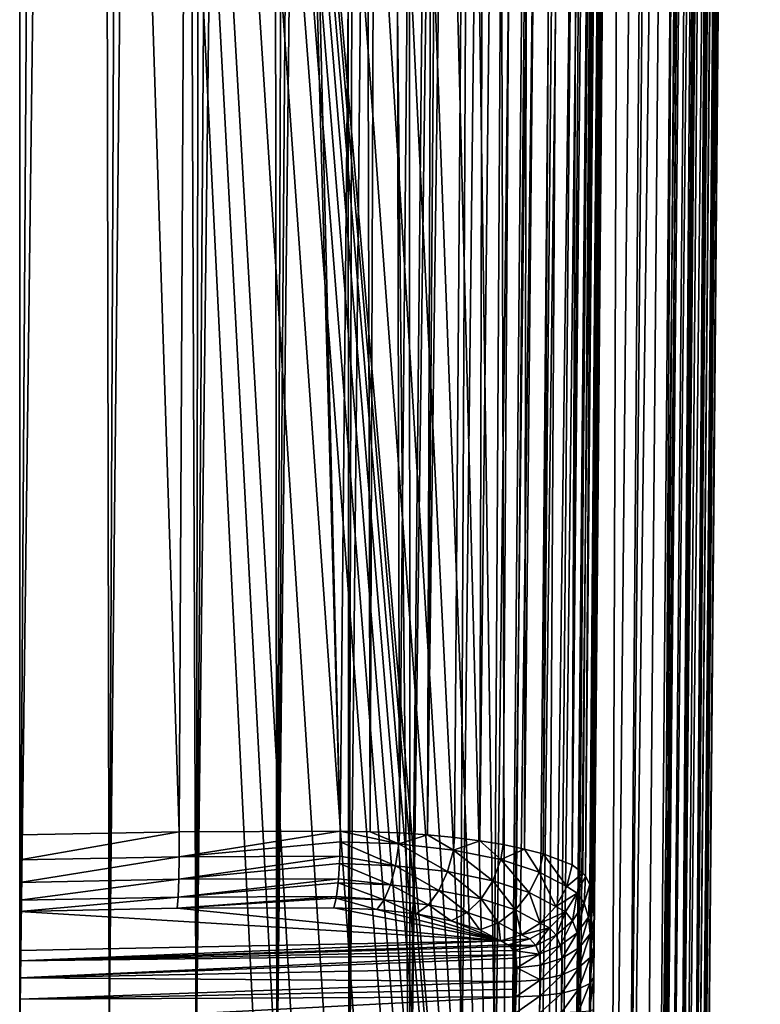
# Model space of a CAD drawing. Header units: metres. Extents: x -90 to 90, y -173 to 74.
# Tile 28 of 256: x 0 to 18, y -139 to -115. Entities that reach past the tile are written whole.
import ezdxf

# ---------------------------------------------------------------- set-up
doc = ezdxf.new("R2010")
doc.units = ezdxf.units.M
doc.layers.add('solid_509418', color=7, linetype='CONTINUOUS')
doc.layers.add('solid_509418_01', color=7, linetype='CONTINUOUS')

msp = doc.modelspace()

# ---------------------------------------------------------------- linework, layer by layer
at = {"layer": 'solid_509418'}
for points in [[(13.523117, -16.790075, -39.150002), (9.89099, -18.58441, -39.150002), (-15.525159, -163.074173, -39.150002)], [(9.89099, -18.58441, -39.150002), (6.028381, -19.804836, -39.150002), (-15.525159, -163.074173, -39.150002)], [(6.028381, -19.804836, -39.150002), (2.025468, -20.421919, -39.150002), (-15.525159, -163.074173, -39.150002)], [(2.025468, -20.421919, -39.150002), (-2.025468, -20.421919, -39.150002), (-15.525159, -163.074173, -39.150002)], [(-1.8172, -21.213736, -41.599697), (0.000091, -21.295607, -41.552128), (-12.179281, -162.857254, -41.903378)], [(0.000091, -21.295607, -41.552128), (0, -168.099869, -41.585648), (-12.179281, -162.857254, -41.903378)], [(0.000013, -135.829712, -56.149208), (3.98191, -135.127014, -56.147106), (0, -135.202576, -56.25)], [(3.956503, -136.759415, -55.302685), (0.000002, -136.836716, -55.403927), (0, -137.115891, -54.83477)], [(12.01118, -137.854309, -51.343758), (3.930108, -137.038971, -54.734364), (0, -137.115891, -54.83477)], [(0, -138.090698, -51.646324), (12.01118, -137.854309, -51.343758), (0, -137.115891, -54.83477)]]:
    msp.add_3dface(points, dxfattribs=at)
at = {"layer": 'solid_509418_01'}
for points in [[(0, 14.5, -59.150002), (0.984989, 14.455769, -59.143936), (0, -140.152451, -59.150002)], [(0.984989, 14.455769, -59.143936), (1.950131, 14.326959, -59.126228), (0, -140.152451, -59.150002)], [(1.950131, 14.326959, -59.126228), (2.237857, -140.357239, -59.118694), (0, -140.152451, -59.150002)], [(1.950131, 14.326959, -59.126228), (2.898601, 14.112383, -59.097469), (2.237857, -140.357239, -59.118694)], [(2.898601, 14.112383, -59.097469), (3.809277, 13.819246, -59.059258), (2.237857, -140.357239, -59.118694)], [(3.809277, 13.819246, -59.059258), (4.406179, -140.967072, -59.028568), (2.237857, -140.357239, -59.118694)], [(3.809277, 13.819246, -59.059258), (4.67843, 13.448991, -59.013084), (4.406179, -140.967072, -59.028568)], [(4.67843, 13.448991, -59.013084), (5.491378, 13.011854, -58.961308), (4.406179, -140.967072, -59.028568)], [(5.491378, 13.011854, -58.961308), (6.247511, 12.508957, -58.905682), (4.406179, -140.967072, -59.028568)], [(6.247511, 12.508957, -58.905682), (6.424395, -141.961182, -58.891628), (4.406179, -140.967072, -59.028568)], [(6.247511, 12.508957, -58.905682), (6.943729, 11.944102, -58.848083), (6.424395, -141.961182, -58.891628)], [(6.943729, 11.944102, -58.848083), (7.573709, 11.322844, -58.790688), (6.424395, -141.961182, -58.891628)], [(7.573709, 11.322844, -58.790688), (8.131885, 10.649556, -58.73563), (6.424395, -141.961182, -58.891628)], [(8.131885, 10.649556, -58.73563), (8.225533, -143.306961, -58.726006), (6.424395, -141.961182, -58.891628)], [(8.131885, 10.649556, -58.73563), (8.611305, 9.933672, -58.685184), (8.225533, -143.306961, -58.726006)], [(8.611305, 9.933672, -58.685184), (8.970104, -68.652473, -58.645515), (8.225533, -143.306961, -58.726006)], [(8.970104, -68.652473, -58.645515), (9.713916, 5.925825, -58.55806), (9.744606, -144.948944, -58.446838)], [(9.744606, -144.948944, -58.446838), (9.713916, 5.925825, -58.55806), (11.23959, 5.91218, -58.249363)], [(9.744606, -144.948944, -58.446838), (11.23959, 5.91218, -58.249363), (11.728052, 5.907754, -58.096577)], [(10.979383, -146.920105, -58.026569), (9.744606, -144.948944, -58.446838), (11.728052, 5.907754, -58.096577)], [(10.979383, -146.920105, -58.026569), (11.728052, 5.907754, -58.096577), (12.7117, 5.898749, -57.701679)], [(11.805278, -149.064499, -57.633045), (10.979383, -146.920105, -58.026569), (12.7117, 5.898749, -57.701679)], [(11.805278, -149.064499, -57.633045), (12.7117, 5.898749, -57.701679), (13.604338, 5.890456, -57.230957)], [(12.208482, -151.31842, -57.399223), (11.805278, -149.064499, -57.633045), (13.604338, 5.890456, -57.230957)], [(12.208482, -151.31842, -57.399223), (13.604338, 5.890456, -57.230957), (14.07989, 5.885985, -56.930222)], [(12.208482, -151.31842, -57.399223), (14.07989, 5.885985, -56.930222), (13.100452, -163.044846, -56.739647)], [(14.07989, 5.885985, -56.930222), (15.262654, 5.874669, -55.998158), (13.100452, -163.044846, -56.739647)], [(15.262654, 5.874669, -55.998158), (13.702352, -163.051712, -56.240799), (13.100452, -163.044846, -56.739647)], [(15.262654, 5.874669, -55.998158), (15.310402, 5.874205, -55.954029), (13.702352, -163.051712, -56.240799)], [(15.310402, 5.874205, -55.954029), (14.743927, -163.060379, -55.154385), (13.702352, -163.051712, -56.240799)], [(15.310402, 5.874205, -55.954029), (16.372875, 5.863698, -54.797184), (14.743927, -163.060379, -55.154385)], [(16.372875, 5.863698, -54.797184), (15.108577, -163.065353, -54.683773), (14.743927, -163.060379, -55.154385)], [(16.372875, 5.863698, -54.797184), (16.632189, 5.861065, -54.450817), (15.108577, -163.065353, -54.683773)], [(16.632189, 5.861065, -54.450817), (17.241098, 5.854723, -53.488232), (15.108577, -163.065353, -54.683773)], [(17.241098, 5.854723, -53.488232), (15.842864, -163.072327, -53.513393), (15.108577, -163.065353, -54.683773)], [(17.241098, 5.854723, -53.488232), (17.654461, 5.850226, -52.65501), (15.842864, -163.072327, -53.513393)], [(17.654461, 5.850226, -52.65501), (16.158733, -163.076126, -52.868156), (15.842864, -163.072327, -53.513393)], [(17.654461, 5.850226, -52.65501), (17.893648, 5.847503, -52.059464), (16.158733, -163.076126, -52.868156)], [(17.893648, 5.847503, -52.059464), (16.531191, -163.081726, -51.900558), (16.158733, -163.076126, -52.868156)], [(17.893648, 5.847503, -52.059464), (18.285818, 5.842616, -50.687416), (16.531191, -163.081726, -51.900558)], [(18.285818, 5.842616, -50.687416), (16.807076, -163.083542, -50.873444), (16.531191, -163.081726, -51.900558)], [(18.285818, 5.842616, -50.687416), (18.314426, 5.842216, -50.546135), (16.807076, -163.083542, -50.873444)], [(18.314426, 5.842216, -50.546135), (16.906757, -163.086304, -50.330494), (16.807076, -163.083542, -50.873444)], [(18.314426, 5.842216, -50.546135), (18.493048, 5.838991, -48.985577), (16.906757, -163.086304, -50.330494)], [(18.493048, 5.838991, -48.985577), (18.499296, 5.838559, -48.632053), (16.906757, -163.086304, -50.330494)], [(18.499296, 5.838559, -48.632053), (17.762625, -78.575546, -48.718208), (16.906757, -163.086304, -50.330494)], [(17.025103, -163.087265, -40.650002), (17.762625, -78.575546, -48.718208), (18.499296, 5.838559, -48.632053)], [(17.025103, -163.087265, -40.650002), (18.499296, 5.838559, -48.632053), (18.499296, 5.838559, -40.650002)], [(18.482216, 4.496449, -40.52322), (17.025103, -163.087265, -40.650002), (18.499296, 5.838559, -40.650002)], [(18.482216, 4.496449, -40.52322), (18.455626, 3.206256, -40.40168), (17.025103, -163.087265, -40.650002)], [(18.455626, 3.206256, -40.40168), (18.444931, 2.790838, -40.36272), (17.025103, -163.087265, -40.650002)], [(18.444931, 2.790838, -40.36272), (18.419622, 1.93673, -40.282879), (17.025103, -163.087265, -40.650002)], [(18.419622, 1.93673, -40.282879), (16.952126, -163.086624, -40.18782), (17.025103, -163.087265, -40.650002)], [(18.419622, 1.93673, -40.282879), (18.373222, 0.655576, -40.164223), (16.952126, -163.086624, -40.18782)], [(18.373222, 0.655576, -40.164223), (18.334635, -0.239975, -40.082218), (16.952126, -163.086624, -40.18782)], [(18.334635, -0.239975, -40.082218), (18.315598, -0.642867, -40.045658), (16.952126, -163.086624, -40.18782)], [(18.315598, -0.642867, -40.045658), (18.248158, -1.919632, -39.931229), (16.952126, -163.086624, -40.18782)], [(18.248158, -1.919632, -39.931229), (18.17218, -3.157197, -39.822956), (16.952126, -163.086624, -40.18782)], [(18.17218, -3.157197, -39.822956), (18.167789, -3.223787, -39.817219), (16.952126, -163.086624, -40.18782)], [(18.167789, -3.223787, -39.817219), (16.739193, -163.084778, -39.769085), (16.952126, -163.086624, -40.18782)], [(18.167789, -3.223787, -39.817219), (18.088278, -4.353554, -39.721313), (16.739193, -163.084778, -39.769085)], [(18.088278, -4.353554, -39.721313), (17.992371, -5.564013, -39.622272), (16.739193, -163.084778, -39.769085)], [(17.992371, -5.564013, -39.622272), (17.943262, -6.131329, -39.577263), (16.739193, -163.084778, -39.769085)], [(17.943262, -6.131329, -39.577263), (17.880413, -6.816848, -39.52449), (16.739193, -163.084778, -39.769085)], [(17.880413, -6.816848, -39.52449), (16.407185, -163.081879, -39.436752), (16.739193, -163.084778, -39.769085)], [(17.880413, -6.816848, -39.52449), (17.753563, -8.080314, -39.432198), (16.407185, -163.081879, -39.436752)], [(17.753563, -8.080314, -39.432198), (17.654057, -8.979329, -39.371258), (16.407185, -163.081879, -39.436752)], [(17.654057, -8.979329, -39.371258), (17.613789, -9.32199, -39.349133), (16.407185, -163.081879, -39.436752)], [(17.613789, -9.32199, -39.349133), (17.456699, -10.569541, -39.275501), (16.407185, -163.081879, -39.436752)], [(17.456699, -10.569541, -39.275501), (15.988667, -163.078217, -39.223415), (16.407185, -163.081879, -39.436752)], [(17.456699, -10.569541, -39.275501), (17.2904, -11.747025, -39.217407), (15.988667, -163.078217, -39.223415)], [(15.398348, -11.157169, -49.512016), (14.300892, -136.66597, -49.652348), (14.326606, -136.823929, -49.398293)], [(15.398348, -11.157169, -49.512016), (15.244538, -11.369209, -50.341927), (14.300892, -136.66597, -49.652348)], [(15.398348, -11.157169, -49.512016), (14.326606, -136.823929, -49.398293), (14.349978, -137.306412, -48.773514)], [(15.398348, -11.157169, -49.512016), (14.349978, -137.306412, -48.773514), (14.901646, -74.091522, -48.713856)], [(15.244538, -11.369209, -50.341927), (14.128791, -136.23877, -50.566956), (14.237573, -136.447403, -50.072029)], [(15.244538, -11.369209, -50.341927), (15.000194, -11.568257, -51.130112), (14.128791, -136.23877, -50.566956)], [(15.244538, -11.369209, -50.341927), (14.237573, -136.447403, -50.072029), (14.300892, -136.66597, -49.652348)], [(15.000194, -11.568257, -51.130112), (13.800707, -135.957901, -51.538467), (14.065162, -136.15802, -50.797226)], [(15.000194, -11.568257, -51.130112), (14.675141, -11.754017, -51.867413), (13.800707, -135.957901, -51.538467)], [(14.675141, -11.754017, -51.867413), (14.283607, -11.920996, -52.540981), (13.800707, -135.957901, -51.538467)], [(15.000194, -11.568257, -51.130112), (14.065162, -136.15802, -50.797226), (14.128791, -136.23877, -50.566956)], [(17.2904, -11.747025, -39.217407), (17.275391, -11.847698, -39.2131), (15.988667, -163.078217, -39.223415)], [(14.283607, -11.920996, -52.540981), (13.075556, -135.680939, -52.850914), (13.800707, -135.957901, -51.538467)], [(14.283607, -11.920996, -52.540981), (13.836596, -12.069336, -53.148666), (13.075556, -135.680939, -52.850914)], [(17.275391, -11.847698, -39.2131), (17.064644, -13.152588, -39.167915), (15.988667, -163.078217, -39.223415)], [(13.836596, -12.069336, -53.148666), (12.608954, -135.559158, -53.446751), (13.075556, -135.680939, -52.850914)], [(13.836596, -12.069336, -53.148666), (12.855259, -12.305034, -54.131184), (12.608954, -135.559158, -53.446751)], [(11.796914, -12.469549, -54.852661), (10.188698, -135.205307, -55.243149), (10.859909, -135.27037, -54.895859)], [(11.796914, -12.469549, -54.852661), (11.10408, -12.542725, -55.190834), (10.188698, -135.205307, -55.243149)], [(11.796914, -12.469549, -54.852661), (10.859909, -135.27037, -54.895859), (11.491436, -135.35112, -54.47821)], [(12.855259, -12.305034, -54.131184), (11.491436, -135.35112, -54.47821), (12.077707, -135.447891, -53.992817)], [(12.855259, -12.305034, -54.131184), (11.796914, -12.469549, -54.852661), (11.491436, -135.35112, -54.47821)], [(12.855259, -12.305034, -54.131184), (12.077707, -135.447891, -53.992817), (12.608954, -135.559158, -53.446751)], [(0, -12.577244, -56.25), (0, -135.202576, -56.25), (3.98191, -135.127014, -56.147106)], [(4.611325, -12.653381, -56.111977), (0, -12.577244, -56.25), (3.98191, -135.127014, -56.147106)], [(4.611325, -12.653381, -56.111977), (3.98191, -135.127014, -56.147106), (8.006117, -135.113159, -55.833195)], [(5.008323, -12.655457, -56.087162), (4.611325, -12.653381, -56.111977), (8.006117, -135.113159, -55.833195)], [(5.008323, -12.655457, -56.087162), (8.006117, -135.113159, -55.833195), (8.59501, -73.846878, -55.769421)], [(8.753449, -135.126801, -55.714619), (9.183409, -12.631924, -55.701126), (8.59501, -73.846878, -55.769421)], [(8.753449, -135.126801, -55.714619), (9.4838, -135.157501, -55.517166), (9.183409, -12.631924, -55.701126)], [(10.604951, -12.579116, -55.380058), (9.183409, -12.631924, -55.701126), (9.4838, -135.157501, -55.517166)], [(10.604951, -12.579116, -55.380058), (9.4838, -135.157501, -55.517166), (10.188698, -135.205307, -55.243149)], [(11.10408, -12.542725, -55.190834), (10.604951, -12.579116, -55.380058), (10.188698, -135.205307, -55.243149)], [(17.064644, -13.152588, -39.167915), (16.821955, -14.476129, -39.150002), (15.988667, -163.078217, -39.223415)], [(-15.525159, -163.074173, -39.150002), (15.525159, -163.074173, -39.150002), (16.821955, -14.476129, -39.150002)], [(13.523117, -16.790075, -39.150002), (-15.525159, -163.074173, -39.150002), (16.821955, -14.476129, -39.150002)], [(15.988667, -163.078217, -39.223415), (16.821955, -14.476129, -39.150002), (15.525159, -163.074173, -39.150002)], [(12.179281, -162.857254, -41.903378), (11.77647, -18.469843, -41.859863), (13.4471, -17.579845, -41.903408)], [(14.052455, -17.585129, -42.013969), (12.179281, -162.857254, -41.903378), (13.4471, -17.579845, -41.903408)], [(12.784614, -162.862534, -42.013931), (12.179281, -162.857254, -41.903378), (14.052455, -17.585129, -42.013969)], [(12.784614, -162.862534, -42.013931), (14.052455, -17.585129, -42.013969), (14.59554, -17.589869, -42.303356)], [(13.327695, -162.867264, -42.303303), (12.784614, -162.862534, -42.013931), (14.59554, -17.589869, -42.303356)], [(13.327695, -162.867264, -42.303303), (14.59554, -17.589869, -42.303356), (15.024939, -17.593616, -42.74416)], [(13.757103, -162.871017, -42.744102), (13.327695, -162.867264, -42.303303), (15.024939, -17.593616, -42.74416)], [(13.757103, -162.871017, -42.744102), (15.024939, -17.593616, -42.74416), (15.299994, -17.596016, -43.294659)], [(14.032171, -162.873413, -43.294605), (13.757103, -162.871017, -42.744102), (15.299994, -17.596016, -43.294659)], [(14.044078, -162.87352, -43.33326), (14.032171, -162.873413, -43.294605), (15.299994, -17.596016, -43.294659)], [(14.044078, -162.87352, -43.33326), (15.299994, -17.596016, -43.294659), (15.394668, -17.596844, -43.902721)], [(14.044078, -162.87352, -43.33326), (15.394668, -17.596844, -43.902721), (14.126851, -162.874237, -43.902691)], [(14.126851, -162.874237, -46.709656), (14.126851, -162.874237, -43.902691), (15.394668, -17.596844, -43.902721)], [(14.330249, -139.567139, -47.925793), (14.126851, -162.874237, -46.709656), (15.394668, -17.596844, -43.902721)], [(14.337279, -138.76152, -48.051006), (14.330249, -139.567139, -47.925793), (15.394668, -17.596844, -43.902721)], [(14.343958, -137.996262, -48.338085), (14.337279, -138.76152, -48.051006), (15.394668, -17.596844, -43.902721)], [(14.349978, -137.306412, -48.773514), (14.343958, -137.996262, -48.338085), (15.394668, -17.596844, -43.902721)], [(14.901646, -74.091522, -48.713856), (14.349978, -137.306412, -48.773514), (15.394668, -17.596844, -43.902721)], [(12.179281, -162.857254, -41.903378), (10.126493, -19.225233, -41.81683), (11.77647, -18.469843, -41.859863)], [(12.179281, -162.857254, -41.903378), (8.512316, -19.837816, -41.7747), (10.126493, -19.225233, -41.81683)], [(12.179281, -162.857254, -41.903378), (6.888488, -20.332199, -41.732292), (8.512316, -19.837816, -41.7747)], [(12.179281, -162.857254, -41.903378), (5.205371, -20.734804, -41.688309), (6.888488, -20.332199, -41.732292)], [(12.179281, -162.857254, -41.903378), (3.49068, -21.031988, -41.643478), (5.205371, -20.734804, -41.688309)], [(12.179281, -162.857254, -41.903378), (1.756983, -21.218319, -41.598122), (3.49068, -21.031988, -41.643478)], [(7.212977, -167.910995, -41.774483), (0, -168.099869, -41.585648), (0.000091, -21.295607, -41.552128)], [(12.179281, -162.857254, -41.903378), (0.000091, -21.295607, -41.552128), (1.756983, -21.218319, -41.598122)], [(7.818712, -167.850739, -41.790329), (7.212977, -167.910995, -41.774483), (0.000091, -21.295607, -41.552128)], [(8.381098, -167.741013, -41.805031), (7.818712, -167.850739, -41.790329), (0.000091, -21.295607, -41.552128)], [(9.368503, -167.372314, -41.830803), (8.381098, -167.741013, -41.805031), (0.000091, -21.295607, -41.552128)], [(10.243855, -166.814285, -41.8536), (9.368503, -167.372314, -41.830803), (0.000091, -21.295607, -41.552128)], [(11.019073, -166.047302, -41.873722), (10.243855, -166.814285, -41.8536), (0.000091, -21.295607, -41.552128)], [(11.358843, -165.586319, -41.882515), (11.019073, -166.047302, -41.873722), (0.000091, -21.295607, -41.552128)], [(11.639354, -165.09729, -41.889748), (11.358843, -165.586319, -41.882515), (0.000091, -21.295607, -41.552128)], [(11.865829, -164.575912, -41.895561), (11.639354, -165.09729, -41.889748), (0.000091, -21.295607, -41.552128)], [(12.031402, -164.028702, -41.899773), (11.865829, -164.575912, -41.895561), (0.000091, -21.295607, -41.552128)], [(12.135519, -163.456146, -41.902367), (12.031402, -164.028702, -41.899773), (0.000091, -21.295607, -41.552128)], [(12.179281, -162.857254, -41.903378), (12.135519, -163.456146, -41.902367), (0.000091, -21.295607, -41.552128)], [(9.744606, -144.948944, -58.446838), (8.225533, -143.306961, -58.726006), (8.970104, -68.652473, -58.645515)], [(8.753449, -135.126801, -55.714619), (8.59501, -73.846878, -55.769421), (8.006117, -135.113159, -55.833195)], [(17.762625, -78.575546, -48.718208), (17.025103, -163.087265, -48.796555), (16.906757, -163.086304, -50.330494)], [(17.025103, -163.087265, -40.650002), (17.025103, -163.087265, -48.796555), (17.762625, -78.575546, -48.718208)], [(3.98331, -135.752869, -56.04644), (3.98191, -135.127014, -56.147106), (0.000013, -135.829712, -56.149208)], [(3.98331, -135.752869, -56.04644), (8.006117, -135.113159, -55.833195), (3.98191, -135.127014, -56.147106)], [(8.003117, -135.376999, -55.815929), (8.006117, -135.113159, -55.833195), (3.98331, -135.752869, -56.04644)], [(9.47344, -135.433456, -55.49958), (8.006117, -135.113159, -55.833195), (8.003117, -135.376999, -55.815929)], [(9.47344, -135.433456, -55.49958), (8.753449, -135.126801, -55.714619), (8.006117, -135.113159, -55.833195)], [(9.47344, -135.433456, -55.49958), (9.4838, -135.157501, -55.517166), (8.753449, -135.126801, -55.714619)], [(9.47344, -135.433456, -55.49958), (10.188698, -135.205307, -55.243149), (9.4838, -135.157501, -55.517166)], [(9.47344, -135.433456, -55.49958), (10.834395, -135.585464, -54.880505), (10.188698, -135.205307, -55.243149)], [(10.834395, -135.585464, -54.880505), (10.859909, -135.27037, -54.895859), (10.188698, -135.205307, -55.243149)], [(7.992877, -135.739014, -55.733582), (8.003117, -135.376999, -55.815929), (3.98331, -135.752869, -56.04644)], [(9.38736, -135.978073, -55.360859), (8.003117, -135.376999, -55.815929), (7.992877, -135.739014, -55.733582)], [(9.38736, -135.978073, -55.360859), (9.47344, -135.433456, -55.49958), (8.003117, -135.376999, -55.815929)], [(10.686277, -136.123154, -54.769989), (9.47344, -135.433456, -55.49958), (9.38736, -135.978073, -55.360859)], [(10.686277, -136.123154, -54.769989), (10.834395, -135.585464, -54.880505), (9.47344, -135.433456, -55.49958)], [(10.834395, -135.585464, -54.880505), (11.491436, -135.35112, -54.47821), (10.859909, -135.27037, -54.895859)], [(10.834395, -135.585464, -54.880505), (12.017471, -135.823334, -53.996506), (11.491436, -135.35112, -54.47821)], [(12.017471, -135.823334, -53.996506), (12.077707, -135.447891, -53.992817), (11.491436, -135.35112, -54.47821)], [(12.017471, -135.823334, -53.996506), (12.608954, -135.559158, -53.446751), (12.077707, -135.447891, -53.992817)], [(11.816254, -136.350357, -53.925629), (10.834395, -135.585464, -54.880505), (10.686277, -136.123154, -54.769989)], [(11.816254, -136.350357, -53.925629), (12.017471, -135.823334, -53.996506), (10.834395, -135.585464, -54.880505)], [(12.017471, -135.823334, -53.996506), (12.972871, -136.133118, -52.897675), (12.608954, -135.559158, -53.446751)], [(12.972871, -136.133118, -52.897675), (13.075556, -135.680939, -52.850914), (12.608954, -135.559158, -53.446751)], [(12.972871, -136.133118, -52.897675), (13.665733, -136.498413, -51.640751), (13.075556, -135.680939, -52.850914)], [(13.665733, -136.498413, -51.640751), (13.800707, -135.957901, -51.538467), (13.075556, -135.680939, -52.850914)], [(3.98331, -135.752869, -56.04644), (0.000013, -135.829712, -56.149208), (0.000005, -136.392807, -55.857601)], [(3.974767, -136.315857, -55.755203), (3.98331, -135.752869, -56.04644), (0.000005, -136.392807, -55.857601)], [(7.992877, -135.739014, -55.733582), (3.98331, -135.752869, -56.04644), (3.974767, -136.315857, -55.755203)], [(7.984633, -135.92421, -55.662666), (7.992877, -135.739014, -55.733582), (3.974767, -136.315857, -55.755203)], [(7.960109, -136.301971, -55.444191), (7.984633, -135.92421, -55.662666), (3.974767, -136.315857, -55.755203)], [(9.259464, -136.4561, -55.080917), (7.984633, -135.92421, -55.662666), (7.960109, -136.301971, -55.444191)], [(9.38736, -135.978073, -55.360859), (7.992877, -135.739014, -55.733582), (7.984633, -135.92421, -55.662666)], [(9.38736, -135.978073, -55.360859), (7.984633, -135.92421, -55.662666), (9.259464, -136.4561, -55.080917)], [(12.729627, -136.646515, -52.875099), (12.017471, -135.823334, -53.996506), (11.816254, -136.350357, -53.925629)], [(12.729627, -136.646515, -52.875099), (12.972871, -136.133118, -52.897675), (12.017471, -135.823334, -53.996506)], [(9.38736, -135.978073, -55.360859), (9.259464, -136.4561, -55.080917), (10.471777, -136.591522, -54.529419)], [(10.686277, -136.123154, -54.769989), (9.38736, -135.978073, -55.360859), (10.471777, -136.591522, -54.529419)], [(10.686277, -136.123154, -54.769989), (10.471777, -136.591522, -54.529419), (11.527628, -136.803833, -53.740398)], [(11.816254, -136.350357, -53.925629), (10.686277, -136.123154, -54.769989), (11.527628, -136.803833, -53.740398)], [(12.729627, -136.646515, -52.875099), (13.392601, -136.996124, -51.672302), (12.972871, -136.133118, -52.897675)], [(13.392601, -136.996124, -51.672302), (13.665733, -136.498413, -51.640751), (12.972871, -136.133118, -52.897675)], [(13.665733, -136.498413, -51.640751), (14.065162, -136.15802, -50.797226), (13.800707, -135.957901, -51.538467)], [(13.922087, -136.66066, -50.990879), (14.065162, -136.15802, -50.797226), (13.665733, -136.498413, -51.640751)], [(13.922087, -136.66066, -50.990879), (14.128791, -136.23877, -50.566956), (14.065162, -136.15802, -50.797226)], [(3.974767, -136.315857, -55.755203), (0.000005, -136.392807, -55.857601), (0.000002, -136.836716, -55.403927)], [(3.956503, -136.759415, -55.302685), (3.974767, -136.315857, -55.755203), (0.000002, -136.836716, -55.403927)], [(7.960109, -136.301971, -55.444191), (3.974767, -136.315857, -55.755203), (3.956503, -136.759415, -55.302685)], [(7.951101, -136.405869, -55.362431), (7.960109, -136.301971, -55.444191), (3.956503, -136.759415, -55.302685)], [(7.911105, -136.745514, -54.994102), (7.951101, -136.405869, -55.362431), (3.956503, -136.759415, -55.302685)], [(9.10009, -136.828934, -54.682384), (7.951101, -136.405869, -55.362431), (7.911105, -136.745514, -54.994102)], [(9.259464, -136.4561, -55.080917), (7.960109, -136.301971, -55.444191), (7.951101, -136.405869, -55.362431)], [(9.259464, -136.4561, -55.080917), (7.951101, -136.405869, -55.362431), (9.10009, -136.828934, -54.682384)], [(11.816254, -136.350357, -53.925629), (11.527628, -136.803833, -53.740398), (12.382331, -137.080994, -52.757298)], [(12.729627, -136.646515, -52.875099), (11.816254, -136.350357, -53.925629), (12.382331, -137.080994, -52.757298)], [(13.922087, -136.66066, -50.990879), (14.100274, -136.914185, -50.355042), (14.128791, -136.23877, -50.566956)], [(14.100274, -136.914185, -50.355042), (14.237573, -136.447403, -50.072029), (14.128791, -136.23877, -50.566956)], [(9.259464, -136.4561, -55.080917), (9.10009, -136.828934, -54.682384), (10.208229, -136.952713, -54.178246)], [(10.471777, -136.591522, -54.529419), (9.259464, -136.4561, -55.080917), (10.208229, -136.952713, -54.178246)], [(10.471777, -136.591522, -54.529419), (10.208229, -136.952713, -54.178246), (11.17492, -137.147125, -53.455788)], [(11.527628, -136.803833, -53.740398), (10.471777, -136.591522, -54.529419), (11.17492, -137.147125, -53.455788)], [(12.729627, -136.646515, -52.875099), (12.382331, -137.080994, -52.757298), (13.003617, -137.40863, -51.630058)], [(12.729627, -136.646515, -52.875099), (13.003617, -137.40863, -51.630058), (13.392601, -136.996124, -51.672302)], [(13.922087, -136.66066, -50.990879), (13.665733, -136.498413, -51.640751), (13.392601, -136.996124, -51.672302)], [(13.922087, -136.66066, -50.990879), (13.392601, -136.996124, -51.672302), (13.637412, -137.131363, -51.122776)], [(13.922087, -136.66066, -50.990879), (13.637412, -137.131363, -51.122776), (13.811928, -137.350052, -50.589916)], [(13.922087, -136.66066, -50.990879), (13.811928, -137.350052, -50.589916), (14.100274, -136.914185, -50.355042)], [(14.100274, -136.914185, -50.355042), (14.205858, -137.257538, -49.764709), (14.237573, -136.447403, -50.072029)], [(14.205858, -137.257538, -49.764709), (14.300892, -136.66597, -49.652348), (14.237573, -136.447403, -50.072029)], [(14.205858, -137.257538, -49.764709), (14.326606, -136.823929, -49.398293), (14.300892, -136.66597, -49.652348)], [(3.956503, -136.759415, -55.302685), (0, -137.115891, -54.83477), (3.930108, -137.038971, -54.734364)], [(7.911105, -136.745514, -54.994102), (3.956503, -136.759415, -55.302685), (3.930108, -137.038971, -54.734364)], [(7.905231, -136.783051, -54.93948), (7.911105, -136.745514, -54.994102), (3.930108, -137.038971, -54.734364)], [(7.905231, -136.783051, -54.93948), (3.930108, -137.038971, -54.734364), (7.850789, -137.025116, -54.428547)], [(7.905231, -136.783051, -54.93948), (7.850789, -137.025116, -54.428547), (8.917164, -137.065903, -54.199627)], [(9.10009, -136.828934, -54.682384), (7.911105, -136.745514, -54.994102), (7.905231, -136.783051, -54.93948)], [(9.10009, -136.828934, -54.682384), (7.905231, -136.783051, -54.93948), (8.917164, -137.065903, -54.199627)], [(9.10009, -136.828934, -54.682384), (8.917164, -137.065903, -54.199627), (9.903008, -137.175339, -53.75338)], [(10.208229, -136.952713, -54.178246), (9.10009, -136.828934, -54.682384), (9.903008, -137.175339, -53.75338)], [(11.527628, -136.803833, -53.740398), (11.17492, -137.147125, -53.455788), (11.959052, -137.401428, -52.553795)], [(12.382331, -137.080994, -52.757298), (11.527628, -136.803833, -53.740398), (11.959052, -137.401428, -52.553795)], [(14.100274, -136.914185, -50.355042), (13.811928, -137.350052, -50.589916), (13.92148, -137.648743, -50.100689)], [(14.100274, -136.914185, -50.355042), (13.92148, -137.648743, -50.100689), (14.205858, -137.257538, -49.764709)], [(14.205858, -137.257538, -49.764709), (14.25338, -137.678421, -49.248554), (14.326606, -136.823929, -49.398293)], [(14.25338, -137.678421, -49.248554), (14.349978, -137.306412, -48.773514), (14.326606, -136.823929, -49.398293)], [(12.01118, -137.854309, -51.343758), (7.850789, -137.025116, -54.428547), (3.930108, -137.038971, -54.734364)], [(12.01118, -137.854309, -51.343758), (8.917164, -137.065903, -54.199627), (7.850789, -137.025116, -54.428547)], [(12.01118, -137.854309, -51.343758), (9.903008, -137.175339, -53.75338), (8.917164, -137.065903, -54.199627)], [(10.208229, -136.952713, -54.178246), (9.903008, -137.175339, -53.75338), (10.774704, -137.349686, -53.105064)], [(12.01118, -137.854309, -51.343758), (10.774704, -137.349686, -53.105064), (9.903008, -137.175339, -53.75338)], [(11.17492, -137.147125, -53.455788), (10.208229, -136.952713, -54.178246), (10.774704, -137.349686, -53.105064)], [(11.17492, -137.147125, -53.455788), (10.774704, -137.349686, -53.105064), (11.490077, -137.57988, -52.288059)], [(11.959052, -137.401428, -52.553795), (11.17492, -137.147125, -53.455788), (11.490077, -137.57988, -52.288059)], [(12.382331, -137.080994, -52.757298), (11.959052, -137.401428, -52.553795), (12.530188, -137.702637, -51.517433)], [(12.382331, -137.080994, -52.757298), (12.530188, -137.702637, -51.517433), (13.003617, -137.40863, -51.630058)], [(13.637412, -137.131363, -51.122776), (13.392601, -136.996124, -51.672302), (13.003617, -137.40863, -51.630058)], [(13.637412, -137.131363, -51.122776), (13.003617, -137.40863, -51.630058), (13.233521, -137.522781, -51.183247)], [(13.637412, -137.131363, -51.122776), (13.233521, -137.522781, -51.183247), (13.397139, -137.710449, -50.75227)], [(13.637412, -137.131363, -51.122776), (13.397139, -137.710449, -50.75227), (13.811928, -137.350052, -50.589916)], [(12.01118, -137.854309, -51.343758), (11.490077, -137.57988, -52.288059), (10.774704, -137.349686, -53.105064)], [(11.959052, -137.401428, -52.553795), (11.490077, -137.57988, -52.288059), (12.01118, -137.854309, -51.343758)], [(12.530188, -137.702637, -51.517433), (11.959052, -137.401428, -52.553795), (12.01118, -137.854309, -51.343758)], [(13.233521, -137.522781, -51.183247), (13.003617, -137.40863, -51.630058), (12.530188, -137.702637, -51.517433)], [(13.811928, -137.350052, -50.589916), (13.397139, -137.710449, -50.75227), (13.49957, -137.967697, -50.359661)], [(13.811928, -137.350052, -50.589916), (13.49957, -137.967697, -50.359661), (13.92148, -137.648743, -50.100689)], [(14.205858, -137.257538, -49.764709), (13.92148, -137.648743, -50.100689), (13.979136, -138.014069, -49.679218)], [(14.205858, -137.257538, -49.764709), (13.979136, -138.014069, -49.679218), (14.25338, -137.678421, -49.248554)], [(14.247877, -138.264389, -48.879566), (14.343958, -137.996262, -48.338085), (14.349978, -137.306412, -48.773514)], [(14.247877, -138.264389, -48.879566), (14.349978, -137.306412, -48.773514), (14.25338, -137.678421, -49.248554)], [(13.233521, -137.522781, -51.183247), (12.530188, -137.702637, -51.517433), (12.742727, -137.803604, -51.167454)], [(13.233521, -137.522781, -51.183247), (12.742727, -137.803604, -51.167454), (12.88995, -137.96579, -50.82877)], [(13.233521, -137.522781, -51.183247), (12.88995, -137.96579, -50.82877), (13.397139, -137.710449, -50.75227)], [(13.92148, -137.648743, -50.100689), (13.49957, -137.967697, -50.359661), (13.552877, -138.282013, -50.02533)], [(13.92148, -137.648743, -50.100689), (13.552877, -138.282013, -50.02533), (13.979136, -138.014069, -49.679218)], [(0, -138.353958, -51.09988), (12.01118, -137.854309, -51.343758), (0, -138.090698, -51.646324)], [(12.205238, -137.952011, -51.075104), (12.01118, -137.854309, -51.343758), (0, -138.353958, -51.09988)], [(12.742727, -137.803604, -51.167454), (12.530188, -137.702637, -51.517433), (12.01118, -137.854309, -51.343758)], [(12.742727, -137.803604, -51.167454), (12.01118, -137.854309, -51.343758), (12.205238, -137.952011, -51.075104)], [(12.742727, -137.803604, -51.167454), (12.205238, -137.952011, -51.075104), (12.88995, -137.96579, -50.82877)], [(13.397139, -137.710449, -50.75227), (12.88995, -137.96579, -50.82877), (12.976706, -138.186707, -50.519176)], [(13.397139, -137.710449, -50.75227), (12.976706, -138.186707, -50.519176), (13.49957, -137.967697, -50.359661)], [(13.973787, -138.505814, -49.370373), (14.25338, -137.678421, -49.248554), (13.979136, -138.014069, -49.679218)], [(14.247877, -138.264389, -48.879566), (14.25338, -137.678421, -49.248554), (13.973787, -138.505814, -49.370373)], [(12.252149, -137.991867, -50.991852), (12.205238, -137.952011, -51.075104), (0, -138.353958, -51.09988)], [(12.332119, -138.095245, -50.812931), (12.252149, -137.991867, -50.991852), (0, -138.353958, -51.09988)], [(12.378689, -138.204208, -50.662113), (12.332119, -138.095245, -50.812931), (0, -138.353958, -51.09988)], [(12.88995, -137.96579, -50.82877), (12.205238, -137.952011, -51.075104), (12.252149, -137.991867, -50.991852)], [(12.88995, -137.96579, -50.82877), (12.252149, -137.991867, -50.991852), (12.332119, -138.095245, -50.812931)], [(12.88995, -137.96579, -50.82877), (12.332119, -138.095245, -50.812931), (12.976706, -138.186707, -50.519176)], [(12.397425, -138.282532, -50.570091), (12.332119, -138.095245, -50.812931), (12.378689, -138.204208, -50.662113)], [(12.976706, -138.186707, -50.519176), (12.332119, -138.095245, -50.812931), (12.397425, -138.282532, -50.570091)], [(13.49957, -137.967697, -50.359661), (12.976706, -138.186707, -50.519176), (13.014399, -138.457275, -50.254612)], [(13.49957, -137.967697, -50.359661), (13.014399, -138.457275, -50.254612), (13.552877, -138.282013, -50.02533)], [(13.547177, -138.697906, -49.764572), (13.979136, -138.014069, -49.679218), (13.552877, -138.282013, -50.02533)], [(13.973787, -138.505814, -49.370373), (13.979136, -138.014069, -49.679218), (13.547177, -138.697906, -49.764572)], [(14.241927, -138.914337, -48.637215), (14.337279, -138.76152, -48.051006), (14.343958, -137.996262, -48.338085)], [(14.247877, -138.264389, -48.879566), (14.241927, -138.914337, -48.637215), (14.343958, -137.996262, -48.338085)], [(12.378689, -138.204208, -50.662113), (0, -138.353958, -51.09988), (0, -138.771729, -50.655361)], [(12.397425, -138.282532, -50.570091), (12.378689, -138.204208, -50.662113), (0, -138.771729, -50.655361)], [(12.413957, -138.52356, -50.345669), (12.397425, -138.282532, -50.570091), (0, -138.771729, -50.655361)], [(12.976706, -138.186707, -50.519176), (12.397425, -138.282532, -50.570091), (12.413957, -138.52356, -50.345669)], [(12.976706, -138.186707, -50.519176), (12.413957, -138.52356, -50.345669), (13.014399, -138.457275, -50.254612)], [(13.007973, -138.822708, -50.025276), (13.552877, -138.282013, -50.02533), (13.014399, -138.457275, -50.254612)], [(13.547177, -138.697906, -49.764572), (13.552877, -138.282013, -50.02533), (13.007973, -138.822708, -50.025276)], [(14.247877, -138.264389, -48.879566), (13.967493, -139.051117, -49.16832), (14.241927, -138.914337, -48.637215)], [(14.247877, -138.264389, -48.879566), (13.973787, -138.505814, -49.370373), (13.967493, -139.051117, -49.16832)], [(12.406651, -138.867401, -50.128548), (12.413957, -138.52356, -50.345669), (0, -138.771729, -50.655361)], [(13.007973, -138.822708, -50.025276), (12.413957, -138.52356, -50.345669), (12.406651, -138.867401, -50.128548)], [(13.007973, -138.822708, -50.025276), (13.014399, -138.457275, -50.254612), (12.413957, -138.52356, -50.345669)], [(13.973787, -138.505814, -49.370373), (13.539788, -139.159027, -49.594372), (13.967493, -139.051117, -49.16832)], [(13.973787, -138.505814, -49.370373), (13.547177, -138.697906, -49.764572), (13.539788, -139.159027, -49.594372)], [(12.406651, -138.867401, -50.128548), (0, -138.771729, -50.655361), (0, -139.304123, -50.357536)], [(12.401757, -139.054413, -50.047234), (12.406651, -138.867401, -50.128548), (0, -139.304123, -50.357536)], [(13.007973, -138.822708, -50.025276), (12.406651, -138.867401, -50.128548), (12.39604, -139.25177, -49.984612)], [(13.007973, -138.822708, -50.025276), (12.39604, -139.25177, -49.984612), (12.999026, -139.227921, -49.875309)], [(12.39604, -139.25177, -49.984612), (12.406651, -138.867401, -50.128548), (12.401757, -139.054413, -50.047234)], [(13.547177, -138.697906, -49.764572), (12.999026, -139.227921, -49.875309), (13.539788, -139.159027, -49.594372)], [(13.547177, -138.697906, -49.764572), (13.007973, -138.822708, -50.025276), (12.999026, -139.227921, -49.875309)], [(14.235354, -139.597977, -48.532864), (14.330249, -139.567139, -47.925793), (14.337279, -138.76152, -48.051006)], [(14.241927, -138.914337, -48.637215), (14.235354, -139.597977, -48.532864), (14.337279, -138.76152, -48.051006)], [(12.39604, -139.25177, -49.984612), (12.401757, -139.054413, -50.047234), (0, -139.304123, -50.357536)], [(13.967493, -139.051117, -49.16832), (13.530829, -139.643478, -49.522663), (13.960202, -139.624252, -49.082485)], [(13.967493, -139.051117, -49.16832), (13.539788, -139.159027, -49.594372), (13.530829, -139.643478, -49.522663)], [(14.241927, -138.914337, -48.637215), (13.960202, -139.624252, -49.082485), (14.235354, -139.597977, -48.532864)], [(14.241927, -138.914337, -48.637215), (13.967493, -139.051117, -49.16832), (13.960202, -139.624252, -49.082485)], [(12.39604, -139.25177, -49.984612), (0, -139.89801, -50.234295), (12.382679, -139.654312, -49.922371)], [(12.39604, -139.25177, -49.984612), (0, -139.304123, -50.357536), (0, -139.89801, -50.234295)], [(12.999026, -139.227921, -49.875309), (12.39604, -139.25177, -49.984612), (12.382679, -139.654312, -49.922371)], [(12.999026, -139.227921, -49.875309), (12.382679, -139.654312, -49.922371), (12.987863, -139.653824, -49.811741)], [(13.539788, -139.159027, -49.594372), (12.987863, -139.653824, -49.811741), (13.530829, -139.643478, -49.522663)], [(13.539788, -139.159027, -49.594372), (12.999026, -139.227921, -49.875309), (12.987863, -139.653824, -49.811741)]]:
    msp.add_3dface(points, dxfattribs=at)

doc.saveas('drawing.dxf')
